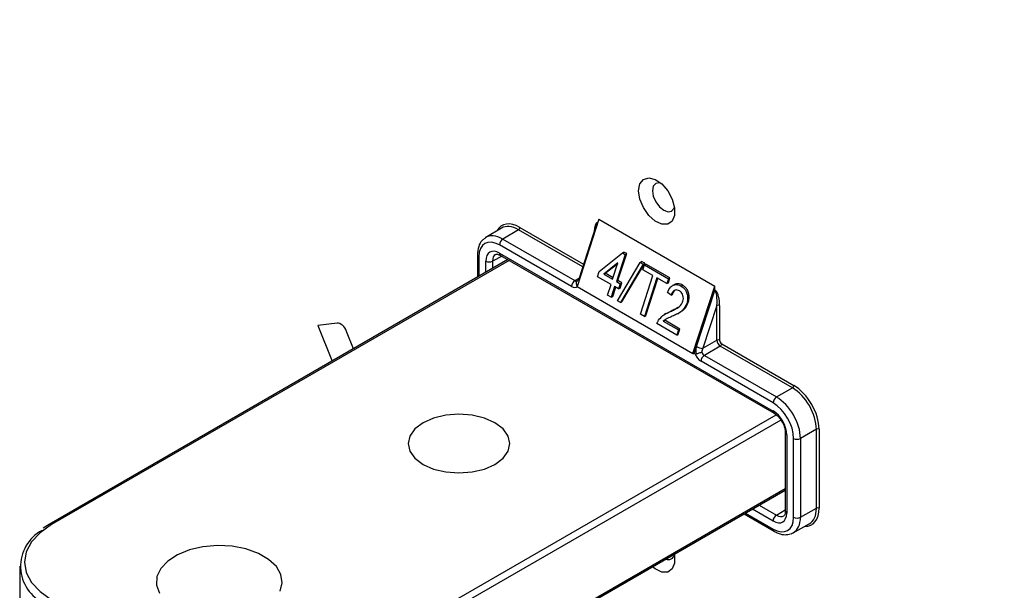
# Paper-space layout 'Sheet1' of a CAD drawing. Header units: millimetres. Extents: x -7 to 413, y -20 to 277.
# Tile 73 of 108: x 287 to 307, y 180 to 192. Entities that reach past the tile are written whole.
import ezdxf

# ---------------------------------------------------------------- set-up
doc = ezdxf.new("R2010")
doc.units = ezdxf.units.MM

psp = doc.layouts.new('Sheet1')

# ---------------------------------------------------------------- linework, layer by layer
at = {"color": 7, "linetype": 'Continuous', "lineweight": 25}
for p, q in [((296.858, 187.26), (296.534, 187.066)), ((298.868, 187.443), (298.422, 186.051)), ((298.799, 187.28), (298.462, 186.229)), ((298.847, 187.377), (298.845, 187.378)), ((298.845, 187.378), (298.847, 187.377)), ((298.868, 187.443), (301.266, 186.058)), ((297.211, 187.227), (296.888, 187.034)), ((298.306, 186.052), (296.817, 186.912)), ((296.888, 187.034), (298.376, 186.175)), ((296.364, 186.707), (296.364, 186.246)), ((296.819, 186.743), (302.467, 183.482)), ((296.839, 186.697), (302.488, 183.436)), ((298.88, 186.366), (299.359, 186.749)), ((299.415, 186.717), (299.232, 186.159)), ((299.264, 186.177), (299.446, 186.735)), ((299.359, 186.749), (299.39, 186.767)), ((299.359, 186.749), (299.415, 186.717)), ((299.446, 186.735), (299.39, 186.767)), ((299.415, 186.717), (299.446, 186.735)), ((296.993, 186.609), (287.519, 181.139)), ((299.264, 186.541), (298.971, 186.31)), ((299.003, 186.328), (299.261, 186.531)), ((299.156, 186.203), (299.264, 186.541)), ((299.256, 185.757), (299.722, 186.553)), ((299.787, 186.515), (299.316, 185.723)), ((299.347, 185.74), (299.819, 186.533)), ((299.722, 186.553), (299.753, 186.571)), ((299.722, 186.553), (299.787, 186.515)), ((299.819, 186.533), (299.753, 186.571)), ((299.78, 186.4), (299.812, 186.501)), ((299.787, 186.515), (299.819, 186.533)), ((299.812, 186.501), (299.843, 186.519)), ((299.812, 186.501), (300.308, 186.215)), ((300.339, 186.233), (299.843, 186.519)), ((298.844, 186.255), (298.88, 186.366)), ((299.122, 186.095), (298.844, 186.255)), ((298.971, 186.31), (299.003, 186.328)), ((298.971, 186.31), (299.156, 186.203)), ((299.166, 186.234), (299.003, 186.328)), ((299.728, 185.485), (299.984, 186.282)), ((299.984, 186.282), (299.78, 186.4)), ((300.071, 186.232), (299.811, 185.437)), ((300.275, 186.114), (300.071, 186.232)), ((300.306, 186.132), (300.339, 186.233)), ((300.308, 186.215), (300.339, 186.233)), ((298.417, 186.162), (298.426, 186.17)), ((298.422, 186.051), (300.812, 184.671)), ((299.051, 185.876), (299.122, 186.095)), ((299.197, 186.052), (299.126, 185.833)), ((299.157, 185.85), (299.219, 186.039)), ((299.279, 186.005), (299.197, 186.052)), ((299.232, 186.159), (299.264, 186.177)), ((299.232, 186.159), (299.314, 186.112)), ((299.345, 186.13), (299.264, 186.177)), ((299.314, 186.112), (299.279, 186.005)), ((299.279, 186.005), (299.31, 186.022)), ((299.31, 186.022), (299.345, 186.13)), ((299.314, 186.112), (299.345, 186.13)), ((299.842, 185.455), (300.092, 186.22)), ((300.308, 186.215), (300.275, 186.114)), ((300.275, 186.114), (300.306, 186.132)), ((300.424, 186.091), (300.393, 186.073)), ((300.57, 186.064), (300.601, 186.082)), ((300.812, 184.671), (301.266, 186.058)), ((301.266, 185.98), (301.266, 186.058)), ((299.126, 185.833), (299.051, 185.876)), ((299.126, 185.833), (299.157, 185.85)), ((300.361, 185.873), (300.287, 185.929)), ((300.361, 185.873), (300.392, 185.891)), ((300.885, 184.815), (301.264, 185.972)), ((301.264, 185.972), (301.266, 185.98)), ((301.289, 185.967), (301.266, 185.98)), ((301.266, 185.98), (301.266, 185.98)), ((301.266, 185.98), (301.287, 185.968)), ((301.287, 185.968), (301.289, 185.967)), ((299.316, 185.723), (299.256, 185.757)), ((299.316, 185.723), (299.347, 185.74)), ((300.684, 185.704), (300.715, 185.722)), ((301.308, 185.659), (301.02, 184.777)), ((301.308, 184.943), (301.308, 185.659)), ((301.365, 185.659), (301.365, 184.943)), ((299.811, 185.437), (299.728, 185.485)), ((299.811, 185.437), (299.842, 185.455)), ((300.254, 185.493), (300.223, 185.474)), ((300.362, 185.547), (300.255, 185.491)), ((300.331, 185.528), (300.362, 185.547)), ((300.495, 185.49), (300.526, 185.508)), ((293.469, 185.295), (293.071, 185.249)), ((293.071, 185.249), (293.365, 184.514)), ((300.48, 185.051), (300.071, 185.287)), ((300.2, 185.338), (300.514, 185.157)), ((300.546, 185.175), (300.232, 185.356)), ((293.807, 184.769), (293.663, 185.127)), ((300.514, 185.157), (300.48, 185.051)), ((300.48, 185.051), (300.511, 185.068)), ((300.511, 185.068), (300.546, 185.175)), ((300.514, 185.157), (300.546, 185.175)), ((300.838, 184.671), (300.885, 184.815)), ((301.02, 184.777), (301.308, 184.943)), ((301.379, 184.821), (301.05, 184.631)), ((302.867, 183.962), (301.379, 184.821)), ((301.407, 184.87), (302.895, 184.01)), ((300.812, 184.671), (300.838, 184.671)), ((300.858, 184.66), (300.838, 184.671)), ((301.05, 184.631), (302.538, 183.772)), ((302.468, 183.65), (300.98, 184.509)), ((302.538, 183.772), (302.867, 183.962)), ((302.721, 183.033), (302.721, 181.413)), ((302.75, 182.992), (302.75, 181.373)), ((303.362, 183.104), (303.033, 182.914)), ((303.362, 181.472), (303.362, 183.104)), ((303.419, 183.104), (303.419, 181.472)), ((302.892, 181.289), (302.892, 182.915)), ((303.033, 182.914), (303.033, 181.288)), ((293.134, 176.313), (302.721, 181.847)), ((301.87, 181.355), (302.489, 180.998)), ((303.033, 181.288), (303.362, 181.472)), ((302.885, 180.966), (303.214, 181.15)), ((287.519, 181.139), (287.398, 181.062)), ((286.912, 180.277), (286.912, 178.808))]:
    psp.add_line(p, q, dxfattribs=at)
at = {"color": 8, "linetype": 'Continuous', "lineweight": 25}
for p, q in [((297.239, 187.276), (298.554, 186.516)), ((298.537, 186.461), (297.211, 187.227)), ((296.393, 186.667), (296.393, 186.263)), ((296.872, 186.678), (296.677, 186.579)), ((297.022, 186.592), (287.569, 181.135)), ((296.536, 186.345), (296.536, 186.579)), ((296.677, 186.579), (296.677, 186.426)), ((298.376, 186.175), (298.461, 186.225)), ((293.084, 177.951), (302.532, 183.405)), ((302.627, 183.296), (293.155, 177.828)), ((293.155, 176.358), (302.721, 181.88)), ((301.899, 181.372), (302.468, 181.044)), ((302.467, 181.209), (302.042, 181.455)), ((302.183, 181.536), (302.537, 181.331)), ((302.537, 181.331), (302.721, 181.441))]:
    psp.add_line(p, q, dxfattribs=at)
at = {"color": 7, "linetype": 'Continuous', "lineweight": 25, "flags": 128}
for points in [[(299.692, 188.032), (299.718, 188.173), (299.79, 188.267), (299.9, 188.299), (300.033, 188.266), (300.17, 188.172), (300.293, 188.03), (300.386, 187.859), (300.435, 187.682), (300.435, 187.523), (300.386, 187.404), (300.293, 187.34), (300.17, 187.34), (300.033, 187.404), (299.9, 187.524), (299.79, 187.684), (299.718, 187.861), (299.692, 188.032)], [(300.147, 188.192), (300.121, 188.197), (300.046, 188.182), (299.995, 188.124), (299.978, 188.032)], [(299.978, 188.032), (299.995, 187.919), (300.046, 187.803), (300.121, 187.701), (300.21, 187.63), (300.299, 187.599), (300.374, 187.613), (300.424, 187.671), (300.433, 187.696)], [(300.2, 185.338), (300.219, 185.349), (300.232, 185.356)], [(295.241, 182.38), (295.458, 182.283), (295.712, 182.223), (295.983, 182.202), (296.255, 182.223), (296.508, 182.283), (296.726, 182.38), (296.893, 182.505), (296.998, 182.651), (297.033, 182.808), (296.998, 182.965), (296.893, 183.111), (296.726, 183.237), (296.508, 183.333), (296.255, 183.394), (295.983, 183.414), (295.712, 183.394), (295.458, 183.333), (295.241, 183.237), (295.074, 183.111), (294.969, 182.965), (294.933, 182.808), (294.969, 182.651), (295.074, 182.505), (295.241, 182.38)], [(302.721, 181.413), (302.721, 181.413), (302.721, 181.412)], [(287.569, 181.135), (287.333, 180.968), (287.157, 180.779), (287.049, 180.573), (287.012, 180.359), (287.049, 180.145), (287.157, 179.939), (287.333, 179.75), (287.569, 179.583)], [(292.289, 179.757), (292.333, 179.929), (292.307, 180.102), (292.212, 180.268), (292.053, 180.416), (291.84, 180.539), (291.583, 180.631), (291.297, 180.686), (290.996, 180.701), (290.697, 180.676), (290.417, 180.611), (290.169, 180.511), (289.969, 180.381), (289.826, 180.228), (289.747, 180.06), (289.739, 179.885), (289.8, 179.715)], [(300.431, 180.525), (300.435, 180.497), (300.435, 180.338), (300.386, 180.218), (300.293, 180.154), (300.17, 180.154), (300.033, 180.219), (299.976, 180.262)]]:
    psp.add_lwpolyline(points, dxfattribs=at)
at = {"color": 7, "linetype": 'Continuous', "lineweight": 25}
for centre, radius, start, end in [((297.177, 187.279), 0.0616, 302.92, 357.3684), ((296.971, 186.905), 0.154, 122.9173, 177.3709), ((296.607, 186.716), 0.154, 242.6334, 297.0784), ((298.46, 186.045), 0.154, 122.9173, 177.3709), ((301.336, 185.604), 0.0616, 62.6358, 117.0765), ((301.029, 185.064), 0.288, 240.0886, 268.1731), ((301.336, 184.888), 0.0616, 62.6358, 117.0765), ((301.346, 184.872), 0.0616, 302.92, 357.3684), ((301.134, 184.502), 0.154, 122.9173, 177.3709), ((302.834, 184.013), 0.0616, 302.92, 357.3684), ((302.622, 183.642), 0.154, 122.9173, 177.3709), ((303.39, 183.049), 0.0616, 62.6359, 117.0763), ((302.963, 183.051), 0.154, 242.6335, 297.0782), ((303.39, 181.417), 0.0616, 62.6359, 117.0763), ((302.621, 181.202), 0.154, 122.9174, 177.3707), ((302.963, 181.425), 0.154, 242.6335, 297.0782), ((287.776, 180.273), 0.845, 118.3909, 245.75), ((300.308, 180.541), 0.129, 245.9999, 346.3336)]:
    psp.add_arc(centre, radius, start, end, dxfattribs=at)
at = {"color": 8, "linetype": 'Continuous', "lineweight": 25}
for centre, radius, start, end in [((296.413, 186.712), 0.0493, 185.0753, 246.2628), ((296.868, 186.738), 0.0496, 173.8854, 234.8035), ((298.486, 186.229), 0.0235, 180.4916, 237.0273), ((302.517, 183.477), 0.0498, 173.9855, 233.8364), ((302.771, 183.038), 0.0506, 186.7699, 245.5033), ((302.771, 181.419), 0.0509, 187.7869, 245.4132), ((287.54, 181.094), 0.0499, 54.1308, 114.5734), ((302.517, 181.038), 0.0494, 173.7414, 234.9287)]:
    psp.add_arc(centre, radius, start, end, dxfattribs=at)
at = {"color": 7, "linetype": 'Continuous', "lineweight": 25}
for centre, major_axis, ratio, start_param, end_param in [((281.989, -36.675), (-134.716, 261.509), 0.606737, 5.361693, 5.524843), ((281.848, -36.748), (-134.615, 261.336), 0.606756, 5.361715, 5.524865), ((281.843, -36.865), (-134.553, 261.215), 0.606756, 5.372373, 5.520825), ((297.211, 186.655), (-0.349, 0.607), 0.577332, 5.498405, 6.292411), ((298.84, 187.081), (0.015, 0.278), 0.263515, 0.214014, 1.302049), ((296.818, 186.422), (-0.3, 0.52), 0.577338, 5.497906, 7.068627), ((296.819, 186.416), (-0.2, 0.347), 0.577117, 5.499429, 7.069769), ((298.306, 186.216), (-0.1, 0.173), 0.577338, 2.356314, 3.398466), ((298.377, 186.257), (-0.0487, 0.0874), 0.577161, 2.365032, 3.274997), ((301.237, 185.698), (0.017, 0.277), 0.265333, 4.589416, 6.152283), ((301.266, 185.714), (-0.022, 0.279), 0.345761, 4.486706, 5.819893), ((293.542, 185.113), (-0.1, 0.174), 0.576825, 4.46938, 6.03972), ((301.027, 184.733), (0.016, 0.217), 0.715275, 1.238774, 1.982431), ((301.379, 184.902), (-0.05, 0.0866), 0.57336, 0.785517, 2.356237), ((301.407, 184.919), (-0.03, 0.052), 0.577426, 0.785518, 2.356238), ((300.98, 184.672), (-0.1, 0.173), 0.577426, 1.314086, 2.356238), ((301.091, 184.736), (0.066, 0.12), 0.597696, 1.561381, 2.222137), ((301.051, 184.713), (-0.05, 0.0866), 0.587589, 1.446274, 2.356238), ((302.895, 183.406), (-0.37, 0.641), 0.577426, 3.92711, 5.49783), ((302.867, 183.39), (-0.35, 0.606), 0.578006, 3.92711, 5.49783), ((302.468, 183.16), (-0.3, 0.52), 0.577426, 3.92711, 5.49783), ((302.539, 183.2), (-0.35, 0.606), 0.575974, 3.92711, 5.49783), ((302.467, 183.155), (-0.2, 0.347), 0.577644, 3.928635, 5.498975), ((302.467, 181.536), (-0.2, 0.346), 0.577338, 2.356314, 3.927034), ((302.867, 181.757), (-0.351, 0.606), 0.577332, 3.132367, 3.926535), ((302.468, 181.534), (-0.3, 0.52), 0.577338, 2.356314, 3.927034), ((302.539, 181.575), (-0.349, 0.607), 0.577348, 3.010884, 3.134112)]:
    psp.add_ellipse(centre, major_axis=major_axis, ratio=ratio, start_param=start_param, end_param=end_param, dxfattribs=at)
at = {"color": 8, "linetype": 'Continuous', "lineweight": 25}
for centre, major_axis, ratio, start_param, end_param in [((297.239, 186.671), (-0.37, 0.641), 0.577338, 5.497906, 6.620146), ((298.869, 187.098), (-0.024, 0.28), 0.343295, 6.278201, 7.485727), ((296.888, 186.462), (-0.351, 0.606), 0.577348, 5.49666, 6.333004), ((296.889, 186.456), (-0.154, 0.258), 0.568482, 6.254166, 7.060761), ((298.352, 186.277), (0.014, 0.218), 0.711639, 3.630774, 3.82423), ((302.895, 181.774), (-0.37, 0.641), 0.577338, 2.804632, 3.927034), ((302.538, 181.577), (-0.149, 0.261), 0.577298, 2.359222, 3.164933), ((302.539, 181.575), (-0.349, 0.607), 0.577348, 3.134112, 3.92828)]:
    psp.add_ellipse(centre, major_axis=major_axis, ratio=ratio, start_param=start_param, end_param=end_param, dxfattribs=at)
at = {"color": 7, "linetype": 'Continuous', "lineweight": 25}
for points, knots in [([(296.52, 187.048), (296.499, 187.034), (296.439, 186.997), (296.379, 186.878), (296.369, 186.767), (296.364, 186.707)], [0, 0, 0, 0, 0.203611, 0.571541, 1, 1, 1, 1]), ([(296.741, 186.716), (296.742, 186.717), (296.749, 186.724), (296.771, 186.727), (296.818, 186.706), (296.839, 186.697)], [0, 0, 0, 0, 0.069225, 0.575538, 1, 1, 1, 1]), ([(298.462, 186.229), (298.46, 186.221), (298.452, 186.2), (298.436, 186.177), (298.426, 186.17), (298.422, 186.167)], [0, 0, 0, 0, 0.260567, 0.707419, 1, 1, 1, 1]), ([(298.431, 186.174), (298.431, 186.174), (298.425, 186.17), (298.413, 186.16), (298.404, 186.138), (298.402, 186.11), (298.409, 186.09), (298.412, 186.08)], [0, 0, 0, 0, 0.009266, 0.237288, 0.492291, 0.74613, 1, 1, 1, 1]), ([(298.412, 186.08), (298.414, 186.077), (298.419, 186.069), (298.425, 186.065), (298.428, 186.063)], [0, 0, 0, 0, 0.511993, 1, 1, 1, 1]), ([(300.287, 185.929), (300.308, 185.972), (300.339, 186.037), (300.411, 186.087), (300.473, 186.099), (300.527, 186.086), (300.558, 186.07), (300.57, 186.064)], [0, 0, 0, 0, 0.340849, 0.523109, 0.705494, 0.888214, 1, 1, 1, 1]), ([(300.601, 186.082), (300.57, 186.096), (300.519, 186.118), (300.456, 186.111), (300.432, 186.093), (300.426, 186.089)], [0, 0, 0, 0, 0.5355856, 0.8798992, 1, 1, 1, 1]), ([(300.57, 186.064), (300.597, 186.044), (300.643, 186.012), (300.686, 185.932), (300.704, 185.85), (300.702, 185.771), (300.689, 185.724), (300.684, 185.704)], [0, 0, 0, 0, 0.272937, 0.461392, 0.649426, 0.851728, 1, 1, 1, 1]), ([(300.715, 185.722), (300.723, 185.752), (300.738, 185.81), (300.73, 185.903), (300.703, 185.984), (300.657, 186.045), (300.619, 186.07), (300.601, 186.082)], [0, 0, 0, 0, 0.222565, 0.424453, 0.626181, 0.820102, 1, 1, 1, 1]), ([(300.536, 185.964), (300.52, 185.971), (300.492, 185.985), (300.448, 185.981), (300.412, 185.961), (300.381, 185.923), (300.368, 185.891), (300.361, 185.873)], [0, 0, 0, 0, 0.227286, 0.414681, 0.602408, 0.783941, 1, 1, 1, 1]), ([(300.392, 185.891), (300.402, 185.914), (300.419, 185.953), (300.448, 185.983), (300.462, 185.987), (300.463, 185.988)], [0, 0, 0, 0, 0.597136, 0.963069, 1, 1, 1, 1]), ([(300.605, 185.748), (300.61, 185.767), (300.62, 185.806), (300.611, 185.866), (300.589, 185.917), (300.561, 185.947), (300.542, 185.96), (300.536, 185.964)], [0, 0, 0, 0, 0.2305135, 0.4730319, 0.6831565, 0.888076, 1, 1, 1, 1]), ([(301.264, 185.972), (301.264, 185.972), (301.267, 185.973), (301.275, 185.973), (301.282, 185.97), (301.287, 185.968)], [0, 0, 0, 0, 0.029293, 0.373675, 1, 1, 1, 1]), ([(300.331, 185.528), (300.358, 185.54), (300.411, 185.565), (300.495, 185.611), (300.57, 185.666), (300.597, 185.727), (300.605, 185.748)], [0, 0, 0, 0, 0.253049, 0.512473, 0.838643, 1, 1, 1, 1]), ([(300.504, 185.62), (300.485, 185.609), (300.439, 185.581), (300.391, 185.559), (300.362, 185.547)], [0, 0, 0, 0, 0.4048534, 1, 1, 1, 1]), ([(300.684, 185.704), (300.669, 185.67), (300.639, 185.6), (300.563, 185.529), (300.477, 185.479), (300.418, 185.452), (300.388, 185.438)], [0, 0, 0, 0, 0.23796, 0.493368, 0.74524, 1, 1, 1, 1]), ([(300.544, 185.522), (300.556, 185.528), (300.598, 185.548), (300.664, 185.609), (300.698, 185.683), (300.715, 185.722)], [0, 0, 0, 0, 0.1683797, 0.563768, 1, 1, 1, 1]), ([(300.103, 185.356), (300.132, 185.392), (300.179, 185.451), (300.261, 185.498), (300.308, 185.518), (300.331, 185.528)], [0, 0, 0, 0, 0.44911, 0.725746, 1, 1, 1, 1]), ([(300.388, 185.438), (300.371, 185.43), (300.336, 185.415), (300.27, 185.389), (300.227, 185.358), (300.2, 185.338)], [0, 0, 0, 0, 0.271725, 0.54363, 1, 1, 1, 1]), ([(300.071, 185.287), (300.075, 185.298), (300.081, 185.316), (300.093, 185.339), (300.1, 185.35), (300.103, 185.356)], [0, 0, 0, 0, 0.459564, 0.729318, 1, 1, 1, 1]), ([(300.858, 184.66), (300.861, 184.658), (300.868, 184.655), (300.875, 184.656), (300.878, 184.657)], [0, 0, 0, 0, 0.51669, 1, 1, 1, 1]), ([(300.994, 184.694), (300.994, 184.694), (300.986, 184.692), (300.967, 184.686), (300.937, 184.676), (300.905, 184.665), (300.887, 184.66), (300.878, 184.657)], [0, 0, 0, 0, 0.009266, 0.2372876, 0.4922915, 0.7461312, 1, 1, 1, 1]), ([(302.488, 183.436), (302.502, 183.427), (302.54, 183.402), (302.601, 183.342), (302.636, 183.284), (302.652, 183.257)], [0, 0, 0, 0, 0.253187, 0.648729, 1, 1, 1, 1]), ([(302.652, 183.257), (302.656, 183.252), (302.68, 183.215), (302.706, 183.14), (302.72, 183.07), (302.72, 183.038), (302.721, 183.033)], [0, 0, 0, 0, 0.068003, 0.509184, 0.910913, 1, 1, 1, 1]), ([(302.721, 181.413), (302.72, 181.398), (302.717, 181.36), (302.702, 181.327), (302.693, 181.321), (302.689, 181.319)], [0, 0, 0, 0, 0.268219, 0.671504, 1, 1, 1, 1]), ([(302.489, 180.998), (302.517, 180.983), (302.594, 180.944), (302.711, 180.916), (302.791, 180.937), (302.825, 180.945)], [0, 0, 0, 0, 0.252725, 0.683259, 1, 1, 1, 1])]:
    psp.add_open_spline(points, degree=3, knots=knots, dxfattribs=at)

doc.saveas('drawing.dxf')
